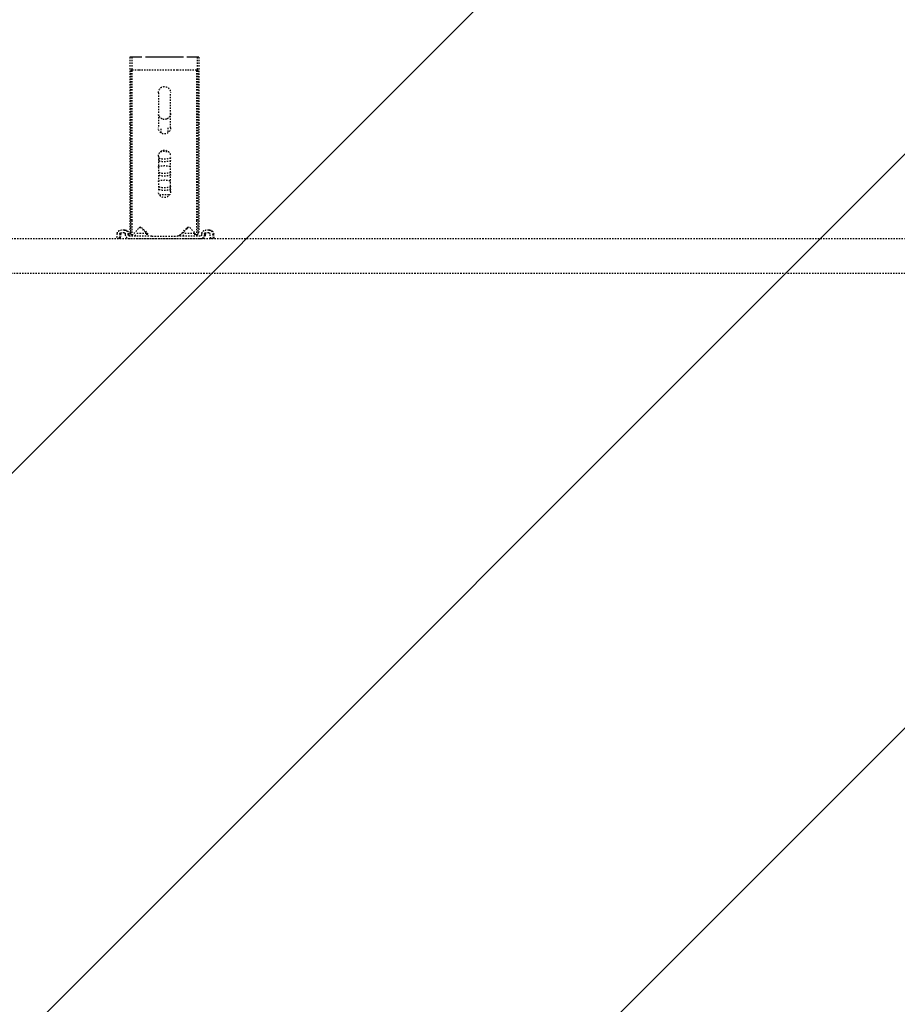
# Model space of a CAD drawing. Header units: centimetres. Extents: x 25511 to 42070, y 833 to 13367.
# Tile 37 of 59: x 29849 to 29913, y 5583 to 5656. Entities that reach past the tile are written whole.
import ezdxf

# ---------------------------------------------------------------- set-up
doc = ezdxf.new("R2010")
doc.units = ezdxf.units.CM
doc.header["$LTSCALE"] = 0.1
doc.linetypes.add('DASHED2', pattern=[9.525, 6.35, -3.175])
doc.layers.add('A_Sufity - Opis', color=253, linetype='Continuous', lineweight=13)
doc.layers.add('CKDRZWI_', color=253, linetype='Continuous')

# ---------------------------------------------------------------- blocks, each defined once
blk = doc.blocks.new('A$7E8719B1CAF')
at = {"color": 7, "linetype": 'DASHED2', "lineweight": -3}
for p, q in [((711.34, -4049.5), (3936.61, -4049.5)), ((3936.61, -4075), (711.34, -4075)), ((2727.16, -4075.26), (2725.17, -4075.5)), ((2725.59, -4078.87), (2725.17, -4075.5)), ((2727.87, -4075.26), (2727.16, -4075.26)), ((2727.57, -4078.62), (2727.16, -4075.26)), ((2728.29, -4078.62), (2727.87, -4075.26)), ((2730.75, -4079.5), (2728.56, -4079.5)), ((2730.75, -4081.5), (2728.56, -4081.5)), ((2731.47, -4081.5), (2730.75, -4081.5)), ((2731.87, -4077.63), (2731.75, -4078.62)), ((2733.85, -4077.88), (2733.73, -4078.87)), ((2734.57, -4077.88), (2734.45, -4078.87)), ((2787.07, -4075), (2734.85, -4075)), ((2751.17, -4077), (2734.85, -4077)), ((2735.67, -4079.37), (2735.12, -4079.91)), ((2735.12, -4080.21), (2735.12, -4079.91)), ((2735.12, -4148.53), (2735.12, -4080.21)), ((2735.67, -4078.45), (2736.8, -4077.46)), ((2735.67, -4078.45), (2735.67, -4088.5)), ((2736.8, -4077.46), (2741.9, -4083.33)), ((2736.8, -4077.46), (2736.8, -4088.5)), ((2739.28, -4077), (2739.28, -4079)), ((2747.28, -4079), (2739.28, -4079)), ((2743.65, -4083.39), (2749.26, -4077.79)), ((2746.51, -4079.84), (2743.99, -4082.66)), ((2747.28, -4079), (2747.28, -4077)), ((2747.75, -4079), (2747.28, -4079)), ((2747.75, -4079), (2747.75, -4077)), ((2751.17, -4077), (2753.48, -4077)), ((2753.48, -4077), (2767.77, -4077)), ((2767.77, -4077), (2770.08, -4077)), ((2787.07, -4077), (2770.08, -4077)), ((2771.99, -4077.79), (2777.59, -4083.39)), ((2777.26, -4082.66), (2774.73, -4079.84)), ((2774.78, -4077), (2774.78, -4079)), ((2782.78, -4079), (2774.78, -4079)), ((2779.35, -4083.33), (2784.45, -4077.46)), ((2782.78, -4079), (2782.78, -4077)), ((2783.11, -4079), (2782.78, -4079)), ((2783.25, -4078.84), (2783.25, -4077)), ((2784.45, -4077.46), (2785.58, -4078.45)), ((2784.45, -4077.46), (2784.45, -4088.5)), ((2785.58, -4078.45), (2785.58, -4088.5)), ((2786.12, -4079.91), (2785.58, -4079.37)), ((2786.12, -4080.21), (2786.12, -4079.91)), ((2786.12, -4148.53), (2786.12, -4080.21)), ((2787.79, -4075), (2787.07, -4075)), ((2788.19, -4078.87), (2788.07, -4077.88)), ((2790.17, -4078.62), (2790.05, -4077.63)), ((2790.89, -4078.62), (2790.77, -4077.63)), ((2793.36, -4079.5), (2791.17, -4079.5)), ((2793.36, -4081.5), (2791.17, -4081.5)), ((2794.07, -4081.5), (2793.36, -4081.5)), ((2794.76, -4075.26), (2794.35, -4078.62)), ((2795.48, -4075.26), (2794.76, -4075.26)), ((2794.76, -4075.26), (2796.75, -4075.5)), ((2795.48, -4075.26), (2797.46, -4075.5)), ((2796.75, -4075.5), (2796.33, -4078.87)), ((2797.46, -4075.5), (2796.75, -4075.5)), ((2797.46, -4075.5), (2797.05, -4078.87)), ((2735.67, -4088.5), (2735.67, -4200)), ((2736.8, -4088.5), (2736.8, -4200)), ((2784.45, -4088.5), (2784.45, -4200)), ((2785.58, -4088.5), (2785.58, -4200)), ((2756.12, -4136), (2756.12, -4110)), ((2765.12, -4110), (2765.12, -4136)), ((2735.12, -4160.24), (2735.12, -4148.53)), ((2758.12, -4153.26), (2758.12, -4157.04)), ((2763.12, -4157.04), (2763.12, -4153.26)), ((2786.12, -4160.24), (2786.12, -4148.53)), ((2735.12, -4209.23), (2735.12, -4160.24)), ((2756.12, -4183), (2756.12, -4157)), ((2765.12, -4157), (2765.12, -4183)), ((2786.12, -4209.23), (2786.12, -4160.24)), ((2735.67, -4200), (2736.8, -4200)), ((2736.54, -4209.23), (2736.54, -4200)), ((2736.8, -4200), (2741.9, -4200)), ((2741.9, -4200), (2743.65, -4200)), ((2743.65, -4200), (2749.26, -4200)), ((2749.26, -4200), (2751.17, -4200)), ((2751.17, -4200), (2770.08, -4200)), ((2770.08, -4200), (2771.99, -4200)), ((2771.99, -4200), (2777.59, -4200)), ((2777.59, -4200), (2779.35, -4200)), ((2779.35, -4200), (2784.45, -4200)), ((2784.45, -4200), (2785.58, -4200)), ((2784.71, -4209.23), (2784.71, -4200))]:
    blk.add_line(p, q, dxfattribs=at)
at = {"color": 7, "linetype": 'Continuous', "lineweight": -3}
for p, q in [((2736.54, -4209.23), (2735.12, -4209.23)), ((2740.26, -4209.23), (2736.54, -4209.23)), ((2743.99, -4209.23), (2740.26, -4209.23)), ((2749.5, -4209.23), (2746.51, -4209.23)), ((2771.75, -4209.23), (2749.5, -4209.23)), ((2774.73, -4209.23), (2771.75, -4209.23)), ((2780.99, -4209.23), (2777.26, -4209.23)), ((2784.71, -4209.23), (2780.99, -4209.23)), ((2786.12, -4209.23), (2784.71, -4209.23))]:
    blk.add_line(p, q, dxfattribs=at)
at = {"color": 7, "linetype": 'DASHED2', "lineweight": -3}
for centre, radius, start, end in [((2749.5, -4082.5), 4, 118.95502, 138.25632), ((2749.5, -4082.5), 4, 106.03824, 115.93034), ((2751.17, -4079.7), 2.7, 90, 135), ((2770.08, -4079.7), 2.7, 45, 90), ((2771.75, -4082.5), 4, 41.74368, 73.96176), ((2742.81, -4082.54), 1.2, 221, 315), ((2742.12, -4081), 2.5, 269.18069, 318.25632), ((2779.12, -4081), 2.5, 221.74368, 270.47038), ((2778.44, -4082.54), 1.2, 225, 319), ((2760.62, -4110), 4.5, 0, 180), ((2760.62, -4136), 4.5, 180, 0), ((2760.62, -4157), 4.5, 0, 180), ((2760.62, -4167.73), 4.5, 155.16669, 180), ((2760.62, -4167.73), 4.5, 112.11304, 155.16669), ((2760.62, -4167.73), 4.5, 67.88696, 112.11304), ((2760.62, -4167.73), 4.5, 24.83331, 67.88696), ((2760.62, -4167.73), 4.5, 0, 24.83331), ((2760.62, -4183), 4.5, 180, 0)]:
    blk.add_arc(centre, radius, start, end, dxfattribs=at)
for centre, major_axis, ratio, start_param, end_param in [((2728.56, -4078.5), (0, -3), 0.999962, 4.834562, 6.283185), ((2728.56, -4078.5), (0, -1), 0.999962, 4.834562, 6.283185), ((2729.28, -4078.5), (0, -1), 0.999962, 4.834562, 6.283185), ((2730.75, -4078.5), (0, 1), 0.999962, 3.141593, 4.590216), ((2730.75, -4078.5), (0, 3), 0.999962, 3.141593, 4.590216), ((2731.47, -4078.5), (0, 3), 0.999962, 3.141593, 4.590216), ((2734.85, -4078), (0, 3), 0.999962, 0, 1.448623), ((2734.85, -4078), (0, 1), 0.999962, 0, 1.448623), ((2735.56, -4078), (0, 1), 0.999962, 0, 1.448623), ((2787.07, -4078), (0, -3), 0.999962, 1.692969, 3.141593), ((2787.07, -4078), (0, -1), 0.999962, 1.692969, 3.141593), ((2787.79, -4078), (0, -3), 0.999962, 1.692969, 3.141593), ((2791.17, -4078.5), (0, -3), 0.999962, 4.834562, 6.283185), ((2791.17, -4078.5), (0, -1), 0.999962, 4.834562, 6.283185), ((2791.88, -4078.5), (0, -1), 0.999962, 4.834562, 6.283185), ((2793.36, -4078.5), (0, 1), 0.999962, 3.141593, 4.590216), ((2793.36, -4078.5), (0, 3), 0.999962, 3.141593, 4.590216), ((2794.07, -4078.5), (0, 3), 0.999962, 3.141593, 4.590216), ((2760.62, -4111.74), (4.5, 0), 0.220826, 0, 3.141593), ((2760.62, -4106.88), (-4.5, 0), 0.220826, 0.603213, 2.538379), ((2760.62, -4113.69), (-4.5, 0), 0.220826, 3.141593, 6.283185), ((2760.62, -4117.48), (-4.5, 0), 0.220826, 0, 3.141593), ((2760.62, -4122.34), (4.5, 0), 0.220826, 0, 3.141593), ((2760.62, -4124.29), (-4.5, 0), 0.220826, 3.141593, 6.283185), ((2760.62, -4128.08), (-4.5, 0), 0.220826, 0, 3.141593), ((2760.62, -4132.94), (4.5, 0), 0.220826, 0, 3.141593), ((2760.62, -4134.89), (-4.5, 0), 0.220826, 3.141593, 6.283185), ((2760.62, -4138.68), (-4.5, 0), 0.220826, 0.871062, 2.270531)]:
    blk.add_ellipse(centre, major_axis=major_axis, ratio=ratio, start_param=start_param, end_param=end_param, dxfattribs=at)

msp = doc.modelspace()

# ---------------------------------------------------------------- hatches: boundary and pattern name
at = {"layer": 'A_Sufity - Opis'}
h = msp.add_hatch(dxfattribs=at)
h.set_pattern_fill('GR_GENERAL', color=256, scale=15)
h.set_pattern_definition([(45, (0, 0), (-21.213203, 21.213203), [])])
h.paths.add_polyline_path([(29603.234, 5714.104), (31730.236, 5724.076), (31730.236, 5160.111), (30722.051, 5160.111), (30722.14, 5150.111), (29616.644, 5150.104), (29616.644, 5211.354), (29603.236, 5211.354)])

# ---------------------------------------------------------------- block references
at = {"layer": 'CKDRZWI_', "xscale": -0.1, "yscale": 0.1, "zscale": 0.1, "rotation": 180}
msp.add_blockref('A$7E8719B1CAF', (29583.236, 5232.354), dxfattribs=at)

doc.saveas('drawing.dxf')
